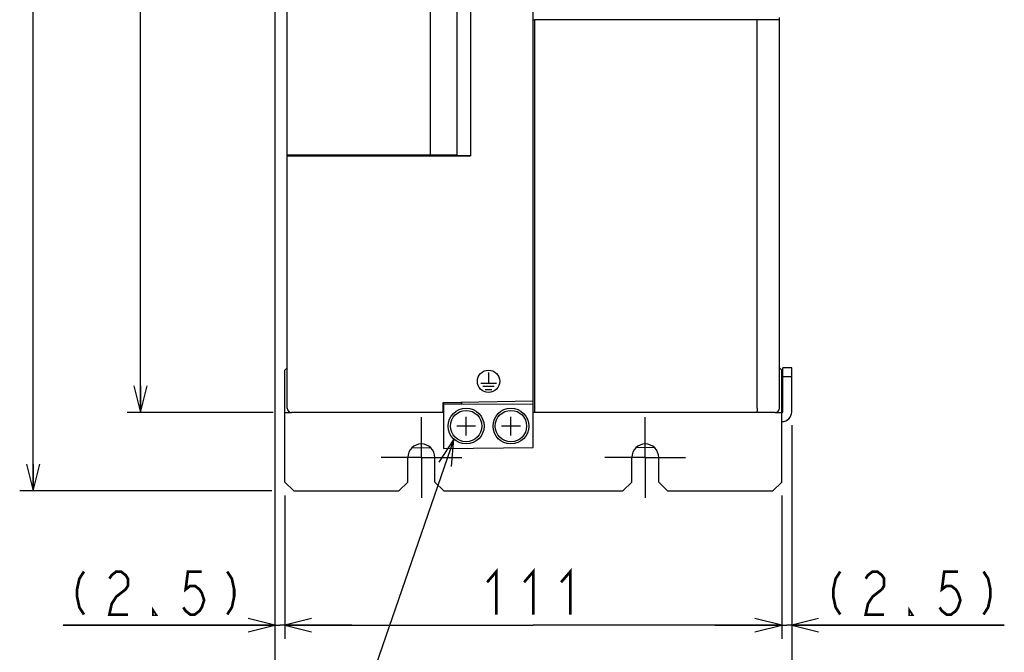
# Model space of a CAD drawing. Extents: x 97 to 1223, y 94 to 848.
# Tile 24 of 41: x 600 to 820, y 351 to 493. Entities that reach past the tile are written whole.
import ezdxf

# ---------------------------------------------------------------- set-up
doc = ezdxf.new("R2010")
doc.units = 0
doc.header["$LTSCALE"] = 69.3
doc.linetypes.add('CENTER', pattern=[0.6, 0.375, -0.075, 0.075, -0.075])
doc.layers.get('0').update_dxf_attribs({"linetype": 'CONTINUOUS'})
for name, color, linetype in [('ALL_AXIS', 7, 'CONTINUOUS'), ('ALL_CURVE', 7, 'CONTINUOUS'), ('ALL_DIM', 7, 'CONTINUOUS'), ('ALL_FEATURES', 7, 'CONTINUOUS'), ('ALL_NOTE', 7, 'CONTINUOUS')]:
    doc.layers.add(name, color=color, linetype=linetype)
doc.dimstyles.get("Standard").update_dxf_attribs({"dimtxt": 2.5, "dimasz": 2.5, "dimexe": 1.25, "dimexo": 0.625, "dimtad": 1, "dimcen": 2.5, "dimazin": 3, "dimtfac": 1, "dimtmove": 0, "dimatfit": 3})

# ---------------------------------------------------------------- blocks, each defined once
blk = doc.blocks.new('_OPEN')
at = {"color": 0, "linetype": 'BYBLOCK'}
for p, q in [((0, 0), (-1, 0.25)), ((-1, -0.25), (0, 0)), ((-1, 0), (0, 0))]:
    blk.add_line(p, q, dxfattribs=at)
blk = doc.blocks.new('*D0')
at = {"layer": 'ALL_DIM', "color": 2, "linetype": 'CONTINUOUS'}
for p, q in [((654.28, 655), (624.3, 655)), ((627.3, 655), (627.3, 530)), ((627.3, 405), (627.3, 530)), ((656.92, 405), (624.3, 405))]:
    blk.add_line(p, q, dxfattribs=at)
at = {"layer": 'ALL_DIM', "color": 2, "linetype": 'CONTINUOUS', "xscale": 6, "yscale": 6, "zscale": 6}
for p, rotation in [((627.3, 655), 90), ((627.3, 405), 270)]:
    blk.add_blockref('_OPEN', p, dxfattribs=dict(at, rotation=rotation))
blk = doc.blocks.new('*D1')
at = {"layer": 'ALL_DIM', "color": 2, "linetype": 'CONTINUOUS'}
for p, q in [((656.85, 672.5), (600.3, 672.5)), ((603.3, 672.5), (603.3, 530)), ((603.3, 387.5), (603.3, 530)), ((656.6, 387.5), (600.3, 387.5))]:
    blk.add_line(p, q, dxfattribs=at)
at = {"layer": 'ALL_DIM', "color": 2, "linetype": 'CONTINUOUS', "xscale": 6, "yscale": 6, "zscale": 6}
for p, rotation in [((603.3, 672.5), 90), ((603.3, 387.5), 270)]:
    blk.add_blockref('_OPEN', p, dxfattribs=dict(at, rotation=rotation))
blk = doc.blocks.new('*D2')
at = {"layer": 'ALL_DIM', "color": 2, "linetype": 'CONTINUOUS'}
for p, q in [((657.3, 643.08), (657.3, 333.5)), ((772.7, 401.8), (772.7, 333.5)), ((657.3, 336.5), (715, 336.5)), ((772.7, 336.5), (715, 336.5))]:
    blk.add_line(p, q, dxfattribs=at)
at = {"layer": 'ALL_DIM', "color": 2, "linetype": 'CONTINUOUS', "xscale": 6, "yscale": 6, "zscale": 6, "rotation": 180}
blk.add_blockref('_OPEN', (657.3, 336.5), dxfattribs=at)
at = {"layer": 'ALL_DIM', "color": 2, "linetype": 'CONTINUOUS', "xscale": 6, "yscale": 6, "zscale": 6}
blk.add_blockref('_OPEN', (772.7, 336.5), dxfattribs=at)
blk = doc.blocks.new('*D13')
at = {"layer": 'ALL_DIM', "color": 2, "linetype": 'CONTINUOUS'}
for p, q in [((659.5, 386.5), (659.5, 354.5)), ((770.5, 386.5), (770.5, 354.5)), ((659.5, 357.5), (715, 357.5)), ((770.5, 357.5), (715, 357.5))]:
    blk.add_line(p, q, dxfattribs=at)
at = {"layer": 'ALL_DIM', "color": 2, "linetype": 'CONTINUOUS', "xscale": 6, "yscale": 6, "zscale": 6, "rotation": 180}
blk.add_blockref('_OPEN', (659.5, 357.5), dxfattribs=at)
at = {"layer": 'ALL_DIM', "color": 2, "linetype": 'CONTINUOUS', "xscale": 6, "yscale": 6, "zscale": 6}
blk.add_blockref('_OPEN', (770.5, 357.5), dxfattribs=at)
blk = doc.blocks.new('*D14')
at = {"layer": 'ALL_DIM', "color": 2, "linetype": 'CONTINUOUS'}
for p, q in [((772.7, 402.2), (772.7, 354.5)), ((770.5, 386.5), (770.5, 354.5)), ((770.5, 357.5), (755.5, 357.5)), ((755.5, 357.5), (771.6, 357.5)), ((820.18, 357.5), (771.6, 357.5)), ((772.7, 357.5), (820.18, 357.5))]:
    blk.add_line(p, q, dxfattribs=at)
at = {"layer": 'ALL_DIM', "color": 2, "linetype": 'CONTINUOUS', "xscale": 6, "yscale": 6, "zscale": 6}
blk.add_blockref('_OPEN', (770.5, 357.5), dxfattribs=at)
at = {"layer": 'ALL_DIM', "color": 2, "linetype": 'CONTINUOUS', "xscale": 6, "yscale": 6, "zscale": 6, "rotation": 180}
blk.add_blockref('_OPEN', (772.7, 357.5), dxfattribs=at)
blk = doc.blocks.new('*D15')
at = {"layer": 'ALL_DIM', "color": 2, "linetype": 'CONTINUOUS'}
for p, q in [((657.3, 643.39), (657.3, 354.5)), ((659.5, 386.5), (659.5, 354.5)), ((657.3, 357.5), (610.01, 357.5)), ((610.01, 357.5), (658.4, 357.5)), ((674.5, 357.5), (658.4, 357.5)), ((659.5, 357.5), (674.5, 357.5))]:
    blk.add_line(p, q, dxfattribs=at)
at = {"layer": 'ALL_DIM', "color": 2, "linetype": 'CONTINUOUS', "xscale": 6, "yscale": 6, "zscale": 6}
blk.add_blockref('_OPEN', (657.3, 357.5), dxfattribs=at)
at = {"layer": 'ALL_DIM', "color": 2, "linetype": 'CONTINUOUS', "xscale": 6, "yscale": 6, "zscale": 6, "rotation": 180}
blk.add_blockref('_OPEN', (659.5, 357.5), dxfattribs=at)

msp = doc.modelspace()

# ---------------------------------------------------------------- linework, layer by layer
at = {"layer": 'ALL_AXIS', "color": 7, "linetype": 'CONTINUOUS'}
for p, q in [((697.9, 638.1), (697.9, 462.6)), ((669, 462.414), (669, 462.6))]:
    msp.add_line(p, q, dxfattribs=at)
at = {"layer": 'ALL_AXIS', "color": 7, "linetype": 'CENTER'}
for p, q in [((690, 395), (690, 404)), ((740, 395), (740, 404)), ((690, 395), (681, 395)), ((690, 395), (699, 395)), ((690, 395), (690, 386)), ((740, 395), (731, 395)), ((740, 395), (749, 395)), ((740, 395), (740, 386))]:
    msp.add_line(p, q, dxfattribs=at)
at = {"layer": 'ALL_AXIS', "color": 7, "linetype": 'CONTINUOUS'}
for centre, radius in [((700, 402), 4), ((700, 402), 3.5), ((710, 402), 4), ((710, 402), 3.5)]:
    msp.add_circle(centre, radius, dxfattribs=at)
at = {"layer": 'ALL_AXIS', "color": 3, "linetype": 'CONTINUOUS'}
for centre in [(690, 395), (740, 395)]:
    msp.add_arc(centre, 3, 0, 180, dxfattribs=at)
at = {"layer": 'ALL_CURVE', "color": 4, "linetype": 'CONTINUOUS'}
for p, q in [((705, 414), (705, 411.6)), ((703.25, 411.6), (706.75, 411.6)), ((703.75, 410.9), (706.25, 410.9)), ((704.25, 410.2), (705.75, 410.2))]:
    msp.add_line(p, q, dxfattribs=at)
at = {"layer": 'ALL_CURVE', "color": 40, "linetype": 'CONTINUOUS'}
for p, q in [((700, 399.9), (700, 404.1)), ((710, 399.9), (710, 404.1)), ((702.1, 402), (697.9, 402)), ((712.1, 402), (707.9, 402))]:
    msp.add_line(p, q, dxfattribs=at)
at = {"layer": 'ALL_CURVE', "color": 4, "linetype": 'CONTINUOUS'}
msp.add_circle((705, 412), 2.5, dxfattribs=at)
at = {"layer": 'ALL_DIM', "color": 2, "linetype": 'CONTINUOUS', "const_width": 0.6}
for points in [[(614.655, 369.5), (613.623, 367.9), (613.107, 365.5), (613.107, 363.9), (613.623, 361.5), (614.655, 359.9)], [(620.331, 367.9), (620.847, 368.7), (621.879, 369.5), (622.911, 369.5), (623.943, 368.7), (624.459, 367.9), (624.459, 366.3), (623.943, 365.5), (622.911, 364.7), (621.879, 363.9), (620.847, 362.3), (620.331, 359.9), (624.459, 359.9)], [(640.971, 369.5), (637.875, 369.5), (637.359, 365.5), (638.391, 366.3), (639.423, 366.3), (640.455, 365.5), (640.971, 364.7), (641.487, 363.1), (640.971, 361.5), (640.455, 360.7), (639.423, 359.9), (638.391, 359.9), (637.359, 360.7), (636.843, 361.5)], [(646.647, 369.5), (647.679, 367.9), (648.195, 365.5), (648.195, 363.9), (647.679, 361.5), (646.647, 359.9)], [(704.68, 367.1), (706.744, 369.5), (706.744, 359.9)], [(712.936, 367.1), (715, 369.5), (715, 359.9)], [(721.192, 367.1), (723.256, 369.5), (723.256, 359.9)], [(783.541, 369.5), (782.509, 367.9), (781.993, 365.5), (781.993, 363.9), (782.509, 361.5), (783.541, 359.9)], [(789.217, 367.9), (789.733, 368.7), (790.765, 369.5), (791.797, 369.5), (792.829, 368.7), (793.345, 367.9), (793.345, 366.3), (792.829, 365.5)], [(809.857, 369.5), (806.761, 369.5), (806.245, 365.5), (807.277, 366.3), (808.309, 366.3), (809.341, 365.5), (809.857, 364.7), (810.373, 363.1), (809.857, 361.5), (809.341, 360.7), (808.309, 359.9), (807.277, 359.9), (806.245, 360.7), (805.729, 361.5)], [(815.533, 369.5), (816.565, 367.9), (817.081, 365.5), (817.081, 363.9), (816.565, 361.5), (815.533, 359.9)], [(792.829, 365.5), (790.765, 363.9), (789.733, 362.3), (789.217, 359.9), (793.345, 359.9)], [(630.651, 359.9), (630.135, 359.9), (630.135, 360.7), (630.651, 359.9)], [(799.537, 359.9), (799.021, 359.9), (799.021, 360.7), (799.537, 359.9)]]:
    msp.add_lwpolyline(points, dxfattribs=at)
at = {"layer": 'ALL_FEATURES', "color": 7, "linetype": 'CONTINUOUS'}
for p, q in [((660, 406), (660, 654)), ((715, 397.175), (715, 655)), ((660.036, 462.6), (660.036, 638.1)), ((692, 638.1), (692, 462.6)), ((701.003, 638.361), (701.003, 462.339)), ((715, 492.749), (715.3, 492.749)), ((765, 492.743), (715.3, 492.743)), ((715.3, 492.743), (715.3, 405)), ((770, 492.778), (765, 492.743)), ((765, 406), (765, 492.743)), ((770, 406), (770, 493.3)), ((660, 462.391), (669, 462.391)), ((660.036, 462.6), (697.9, 462.6)), ((669, 462.414), (667.7, 462.391)), ((668.2, 462.4), (668.2, 462.6)), ((668.4, 462.6), (668.4, 462.403)), ((669, 462.414), (669, 462.391)), ((692.552, 462.374), (670, 462.374)), ((693.427, 462.437), (693.334, 462.391)), ((693.427, 462.6), (693.427, 462.437)), ((694.1, 462.6), (694.1, 462.4)), ((696.9, 462.6), (696.9, 462.377)), ((696.9, 462.424), (699.508, 462.47)), ((699.508, 462.376), (697.548, 462.376)), ((699, 462.461), (699, 462.376)), ((699.508, 462.47), (699.508, 462.376)), ((701.003, 462.339), (699.508, 462.376)), ((772.7, 415), (770.7, 415)), ((772.7, 405.2), (772.7, 415)), ((772.7, 413), (770.7, 413)), ((694.797, 407.051), (695, 407.048)), ((715, 407.553), (694.8, 407.2)), ((694.8, 407.2), (694.8, 405)), ((695, 397), (695, 407.203)), ((695, 406.965), (699, 407)), ((699, 407), (699, 407.273)), ((699, 407), (715, 406.86)), ((695, 405), (661, 405)), ((769, 405), (715, 405)), ((687.959, 397.192), (692.073, 397.156)), ((695, 397), (715, 397.175)), ((738.013, 397.244), (741.94, 397.279))]:
    msp.add_line(p, q, dxfattribs=at)
at = {"layer": 'ALL_FEATURES', "color": 3, "linetype": 'CONTINUOUS'}
for p, q in [((660, 415), (659.5, 414.5)), ((659.5, 389.5), (659.5, 414.5)), ((770.5, 414.5), (770, 415)), ((770.5, 389.5), (770.5, 414.5)), ((770.7, 405.2), (770.7, 415)), ((659.5, 405), (661, 405)), ((769, 405), (770.5, 405)), ((687, 389.5), (687, 395)), ((693, 389.5), (693, 395)), ((737, 389.5), (737, 395)), ((743, 389.5), (743, 395)), ((659.5, 389.5), (661.5, 387.5)), ((685, 387.5), (687, 389.5)), ((693, 389.5), (695, 387.5)), ((735, 387.5), (737, 389.5)), ((743, 389.5), (745, 387.5)), ((768.5, 387.5), (770.5, 389.5)), ((661.5, 387.5), (685, 387.5)), ((695, 387.5), (735, 387.5)), ((745, 387.5), (768.5, 387.5))]:
    msp.add_line(p, q, dxfattribs=at)
at = {"layer": 'ALL_FEATURES', "color": 7, "linetype": 'CONTINUOUS'}
for points in [[(660, 462.356), (660.025, 462.352), (660.099, 462.349), (660.218, 462.345), (660.377, 462.343), (660.566, 462.341), (660.777, 462.339), (701.003, 462.339)], [(669, 462.391), (669.025, 462.387), (669.099, 462.384)], [(669.099, 462.384), (669.218, 462.38), (669.377, 462.378), (669.566, 462.376), (669.778, 462.374), (670, 462.374)], [(693.334, 462.391), (693.302, 462.387), (693.224, 462.383), (693.104, 462.38), (692.946, 462.377), (692.759, 462.375), (692.552, 462.374)], [(694.1, 462.443), (693.781, 462.441), (693.427, 462.437)], [(693.95, 462.4), (693.953, 462.402), (694.007, 462.407), (694.1, 462.411)], [(694.692, 462.377), (694.427, 462.38), (694.213, 462.385), (694.058, 462.39), (693.97, 462.396), (693.95, 462.4)], [(765, 406), (764.995, 405.775), (764.981, 405.562), (764.957, 405.373), (764.927, 405.215), (764.89, 405.097), (764.85, 405.025), (764.807, 405)]]:
    msp.add_lwpolyline(points, dxfattribs=at)
for centre, radius, start, end in [((661, 406), 1, 180, 270), ((769, 406), 1, 270, 360), ((770.5, 405.2), 2.2, 270, 360)]:
    msp.add_arc(centre, radius, start, end, dxfattribs=at)
at = {"layer": 'ALL_FEATURES', "color": 3, "linetype": 'CONTINUOUS'}
msp.add_arc((770.5, 405.2), 0.2, 270, 360, dxfattribs=at)
at = {"layer": 'ALL_NOTE', "color": 2, "linetype": 'CONTINUOUS'}
msp.add_line((697.253, 399.092), (662.523, 298.312), dxfattribs=at)
msp.add_lwpolyline([(696.717, 392.931), (697.253, 399.092), (693.88, 393.908)], dxfattribs=at)

# ---------------------------------------------------------------- dimensions: what is measured, and where the dimension line sits
at = {"layer": 'ALL_DIM', "color": 2, "linetype": 'CONTINUOUS'}
for base, p1, p2, angle, picture, middle in [((603.3, 387.5), (656.853, 672.5), (656.6, 387.5), 270, '*D1', (600.9, 517.616)), ((627.3, 405), (654.278, 655), (656.924, 405), 270, '*D0', (624.9, 517.616)), ((657.3, 357.5), (659.5, 386.5), (657.3, 643.39), 180, '*D15', (610.011, 359.9)), ((657.3, 336.5), (772.7, 401.8), (657.3, 643.075), 180, '*D2', (702.616, 338.9)), ((659.5, 357.5), (770.5, 386.5), (659.5, 386.5), 180, '*D13', (702.616, 359.9))]:
    dim = msp.add_linear_dim(base=base, p1=p1, p2=p2, angle=angle, dimstyle='Standard', dxfattribs=at)
    dim.commit()
    dim.dimension.update_dxf_attribs({"geometry": picture, "text_midpoint": middle, "dimtype": 128})
dim = msp.add_linear_dim(base=(772.7, 357.5), p1=(770.5, 386.5), p2=(772.7, 402.2), dimstyle='Standard', dxfattribs=at)
dim.commit()
dim.dimension.update_dxf_attribs({"geometry": '*D14', "text_midpoint": (778.897, 359.9), "dimtype": 128})

doc.saveas('drawing.dxf')
